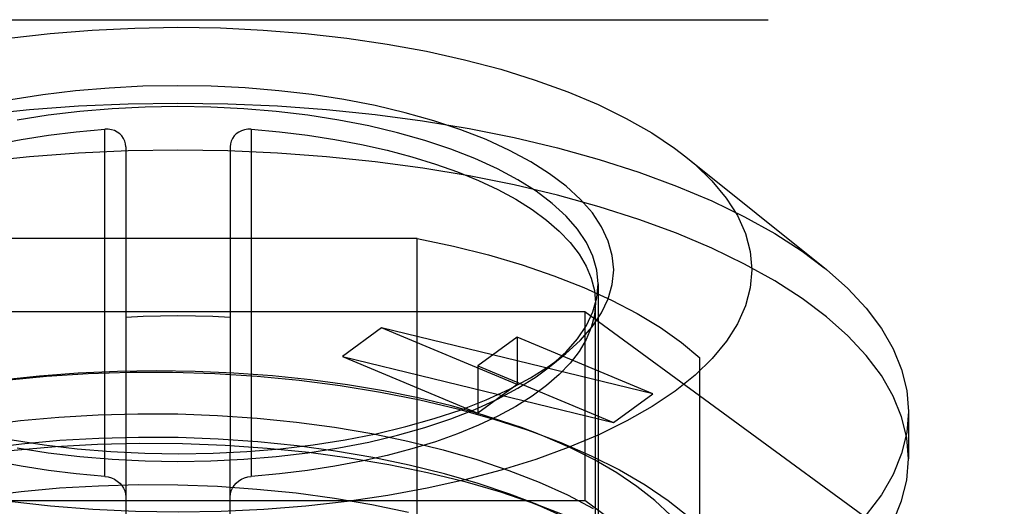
# Model space of a CAD drawing. Header units: inches. Extents: x 0 to 198, y 0 to 128.
# Tile 82 of 102: x 85.368 to 86.111, y 90.237 to 90.605. Entities that reach past the tile are written whole.
import ezdxf

# ---------------------------------------------------------------- set-up
doc = ezdxf.new("R2010")
doc.units = ezdxf.units.IN
doc.header["$LTSCALE"] = 10.872093
doc.header["$MEASUREMENT"] = 0
doc.linetypes.add('HIDDEN', pattern=[0.2, 0.1, -0.1])
doc.linetypes.add('PHANTOM', pattern=[0.8, 0.45, -0.05, 0.1, -0.05, 0.1, -0.05])
doc.layers.get('0').update_dxf_attribs({"linetype": 'CONTINUOUS'})
doc.layers.add('AVAILABLE_DOOR_SPACE', color=7, linetype='CONTINUOUS')
doc.layers.add('DEFAULT_2', color=8, linetype='HIDDEN')

msp = doc.modelspace()

# ---------------------------------------------------------------- linework, layer by layer
at = {"color": 7, "linetype": 'Continuous'}
for p, q in [((85.43215, 90.27912), (85.43215, 90.5221)), ((85.54238, 90.5221), (85.54238, 90.2791)), ((85.4479, 90.50883), (85.4479, 90.27819)), ((85.52664, 90.50883), (85.52664, 90.2782)), ((85.80145, 90.40037), (85.80223, 90.39104)), ((85.76753, 90.3434), (85.77808, 90.35123)), ((86.03845, 90.30897), (86.03845, 90.27329))]:
    msp.add_line(p, q, dxfattribs=at)
for points in [[(85.35954, 90.5909), (85.39079, 90.59444), (85.42258, 90.59699), (85.45473, 90.59852), (85.48707, 90.59904), (85.51942, 90.59854), (85.55157, 90.59701), (85.58337, 90.59448), (85.61463, 90.59095), (85.64517, 90.58644), (85.67483, 90.58098), (85.70344, 90.57461), (85.73085, 90.56735), (85.7569, 90.55924), (85.78145, 90.55033), (85.80437, 90.54067), (85.82552, 90.53031), (85.84478, 90.51931), (85.86202, 90.50775), (85.87038, 90.50136)], [(85.81601, 90.41602), (85.81499, 90.42692), (85.81198, 90.43771), (85.80694, 90.4484), (85.79995, 90.45891), (85.79101, 90.46915), (85.78022, 90.47906), (85.76769, 90.48853), (85.75341, 90.49757), (85.73736, 90.50618), (85.71973, 90.51426), (85.70063, 90.52171), (85.68022, 90.5285), (85.65862, 90.53458), (85.63598, 90.53992), (85.61244, 90.54448), (85.58814, 90.54825), (85.56325, 90.55119), (85.53791, 90.55329), (85.51229, 90.55455), (85.48652, 90.55495), (85.46078, 90.5545), (85.43522, 90.5532), (85.40998, 90.55105), (85.38522, 90.54809), (85.3611, 90.54431)], [(85.8042, 90.40531), (85.80322, 90.41582), (85.80029, 90.42627), (85.79544, 90.43658), (85.78868, 90.4467), (85.78007, 90.45657), (85.76965, 90.46612), (85.75749, 90.4753), (85.74367, 90.48404), (85.72826, 90.4923), (85.71137, 90.50002), (85.6931, 90.50716), (85.67355, 90.51367), (85.65286, 90.51952), (85.63115, 90.52466), (85.60855, 90.52906), (85.5852, 90.5327), (85.56125, 90.53555), (85.53685, 90.53761), (85.51213, 90.53884), (85.48727, 90.53925), (85.4624, 90.53884), (85.43769, 90.53761), (85.41328, 90.53555), (85.38933, 90.5327), (85.36598, 90.52906)], [(85.17231, 90.39104), (85.17308, 90.40037), (85.17538, 90.40959), (85.1792, 90.41874), (85.18452, 90.42775), (85.19131, 90.43658), (85.19953, 90.44518), (85.20915, 90.45351), (85.22011, 90.46154), (85.23237, 90.46923), (85.24585, 90.47653), (85.26052, 90.48342), (85.27627, 90.48987), (85.29306, 90.49583), (85.31079, 90.50129), (85.32939, 90.50622), (85.34876, 90.51059), (85.36882, 90.51438), (85.38947, 90.51757), (85.41056, 90.52014), (85.43215, 90.5221)], [(85.4479, 90.50883), (85.44771, 90.51104), (85.44715, 90.51314), (85.44619, 90.51518), (85.4449, 90.51704), (85.4433, 90.51865), (85.44143, 90.51999), (85.43929, 90.52104), (85.43699, 90.52175), (85.43462, 90.5221), (85.43215, 90.5221)], [(85.54238, 90.5221), (85.53991, 90.5221), (85.53753, 90.52175), (85.53522, 90.52103), (85.53308, 90.51998), (85.53121, 90.51863), (85.52961, 90.51701), (85.52832, 90.51514), (85.52737, 90.5131), (85.52682, 90.51101), (85.52664, 90.50883)], [(85.54238, 90.5221), (85.56397, 90.52014), (85.58506, 90.51757), (85.60571, 90.51438), (85.62577, 90.51059), (85.64514, 90.50622), (85.66374, 90.50129), (85.68147, 90.49583), (85.69826, 90.48987), (85.71402, 90.48342), (85.72868, 90.47653), (85.74217, 90.46923), (85.75442, 90.46154), (85.76538, 90.45351), (85.775, 90.44518), (85.78322, 90.43658), (85.79001, 90.42775), (85.79533, 90.41874), (85.79915, 90.40959), (85.80145, 90.40037)], [(85.87037, 90.50136), (85.97665, 90.41614), (85.99282, 90.40178), (86.00662, 90.38698), (86.01801, 90.37182), (86.02692, 90.35637), (86.03331, 90.34069), (86.03716, 90.32487), (86.03845, 90.30897)], [(85.87038, 90.50136), (85.87718, 90.49567), (85.89019, 90.48311), (85.90096, 90.47015), (85.9094, 90.45688), (85.91547, 90.44338), (85.91911, 90.42977), (85.92034, 90.41602)], [(85.77808, 90.35123), (85.78004, 90.35284), (85.79084, 90.36271), (85.79981, 90.37295), (85.80685, 90.38346), (85.81193, 90.39419), (85.81497, 90.40503), (85.81601, 90.41602)], [(85.92034, 90.41602), (85.91911, 90.40229), (85.91549, 90.38871), (85.90945, 90.37525), (85.90106, 90.36202), (85.89034, 90.34909)], [(85.77234, 90.34697), (85.78007, 90.35406), (85.78868, 90.36392), (85.79544, 90.37405), (85.80029, 90.38436), (85.80322, 90.39481), (85.8042, 90.40531)], [(85.4479, 90.38038), (85.46099, 90.38096), (85.47411, 90.38131), (85.48727, 90.38142), (85.50042, 90.38131), (85.51354, 90.38096), (85.52664, 90.38038)], [(85.19645, 90.35124), (85.20684, 90.34351), (85.22112, 90.33447), (85.23717, 90.32586), (85.25481, 90.31778), (85.2739, 90.31033), (85.29431, 90.30354), (85.31591, 90.29746), (85.33855, 90.29212), (85.3621, 90.28755), (85.38639, 90.28379), (85.41128, 90.28085), (85.43662, 90.27875)], [(85.89034, 90.34909), (85.87739, 90.33655), (85.86229, 90.32449), (85.8451, 90.31293), (85.82586, 90.30191), (85.80471, 90.29152), (85.78178, 90.28184), (85.75721, 90.2729), (85.73116, 90.26478), (85.70375, 90.2575), (85.67516, 90.25112), (85.64552, 90.24565), (85.61499, 90.24114), (85.58375, 90.23759), (85.55196, 90.23505), (85.5198, 90.23351), (85.48746, 90.233), (85.45512, 90.2335), (85.42296, 90.23503), (85.39116, 90.23756), (85.35991, 90.24109)], [(85.51375, 90.27754), (85.53932, 90.27884), (85.56455, 90.28098), (85.58931, 90.28395), (85.61343, 90.28773), (85.63679, 90.29229), (85.65924, 90.29762), (85.68065, 90.30367), (85.70089, 90.31042), (85.71983, 90.31783), (85.73735, 90.32585), (85.75331, 90.33441), (85.76753, 90.3434)], [(86.03845, 90.30897), (86.03716, 90.29308), (86.03331, 90.27726), (86.02692, 90.26158), (86.01801, 90.24613), (86.00662, 90.23097), (85.99282, 90.21617), (85.97665, 90.20181), (85.95821, 90.18794), (85.93757, 90.17464), (85.91482, 90.16197), (85.89009, 90.14998)], [(85.43662, 90.27875), (85.46225, 90.27749), (85.48801, 90.27709), (85.51375, 90.27754)], [(85.86315, 90.10292), (85.88976, 90.11415), (85.91451, 90.12612), (85.93727, 90.13879), (85.95794, 90.15208), (85.97639, 90.16591), (85.99257, 90.18025), (86.00643, 90.19507), (86.01789, 90.21027), (86.02685, 90.22577), (86.03329, 90.2415), (86.03715, 90.25732), (86.03845, 90.27329)]]:
    msp.add_lwpolyline(points, dxfattribs=at)
at = {"layer": 'AVAILABLE_DOOR_SPACE', "color": 4, "linetype": 'PHANTOM'}
msp.add_line((42.98779, 90.6048), (88.23779, 90.6048), dxfattribs=at)
at = {"layer": 'DEFAULT_2', "color": 8, "linetype": 'HIDDEN'}
for p, q in [((85.66768, 90.43968), (85.30685, 90.43968)), ((85.66768, 89.67873), (85.66768, 90.43968)), ((85.8042, 90.40531), (85.8042, 89.86652)), ((85.80223, 89.98427), (85.80223, 90.39104)), ((85.18041, 90.38462), (85.79413, 90.38462)), ((85.79413, 90.38462), (85.79413, 90.2419)), ((85.79413, 90.38462), (86.10099, 90.16)), ((85.64089, 90.37228), (85.61136, 90.35067)), ((85.84546, 90.32237), (85.64089, 90.37228)), ((85.74317, 90.32949), (85.64089, 90.37228)), ((85.74317, 90.36517), (85.71364, 90.34355)), ((85.74317, 90.36517), (85.74317, 90.32949)), ((85.84546, 90.32237), (85.74317, 90.36517)), ((85.61136, 90.35067), (85.81593, 90.30075)), ((85.61136, 90.35067), (85.71364, 90.30787)), ((85.76763, 90.34286), (85.77808, 90.35123)), ((85.71364, 90.34355), (85.71364, 90.30787)), ((85.71364, 90.34355), (85.81593, 90.30075)), ((85.88097, 89.76887), (85.88097, 90.34954)), ((85.74317, 90.32949), (85.71364, 90.30787)), ((85.81593, 90.30075), (85.84546, 90.32237)), ((85.75834, 90.29251), (85.74643, 90.29686)), ((85.43215, 90.25999), (85.43215, 90.27912)), ((85.4479, 90.27819), (85.4479, 90.11625)), ((85.52664, 90.11625), (85.52664, 90.2782)), ((85.54238, 90.2791), (85.54238, 90.25999)), ((85.75839, 90.23895), (85.73756, 90.24656)), ((85.18041, 90.2419), (85.79413, 90.2419)), ((86.10099, 90.01728), (85.79413, 90.2419))]:
    msp.add_line(p, q, dxfattribs=at)
for points in [[(85.33856, 90.53328), (85.37513, 90.53704), (85.41221, 90.53974), (85.44965, 90.54137), (85.48727, 90.54191), (85.52488, 90.54137), (85.56232, 90.53974), (85.59941, 90.53704), (85.63597, 90.53328), (85.67185, 90.52846), (85.70686, 90.52263), (85.74085, 90.5158), (85.77365, 90.508), (85.80512, 90.49928), (85.83511, 90.48967), (85.86348, 90.47921), (85.89009, 90.46797), (85.91482, 90.45598), (85.93757, 90.44331), (85.95821, 90.43001), (85.97485, 90.4176)], [(86.03845, 90.27329), (86.03715, 90.28923), (86.03331, 90.30502), (86.0269, 90.32071), (86.01799, 90.33617), (86.00658, 90.35134), (85.99277, 90.36614), (85.97664, 90.38047), (85.95824, 90.3943), (85.9376, 90.4076), (85.91485, 90.42028), (85.89009, 90.43228), (85.86346, 90.44354), (85.83508, 90.45399), (85.8051, 90.4636), (85.77366, 90.47232), (85.74089, 90.48011), (85.70694, 90.48693), (85.67195, 90.49277), (85.63605, 90.49758), (85.59945, 90.50136), (85.56234, 90.50406), (85.52488, 90.50569), (85.48726, 90.50623), (85.44965, 90.50569), (85.41222, 90.50406), (85.37515, 90.50136), (85.3386, 90.4976)], [(85.66768, 90.43968), (85.69527, 90.43382), (85.72168, 90.42719), (85.74697, 90.41975), (85.77095, 90.41158), (85.79349, 90.40271), (85.81449, 90.39318), (85.83382, 90.38305), (85.85141, 90.37236), (85.86711, 90.3612), (85.88097, 90.34954)], [(85.43215, 90.25999), (85.41056, 90.26194), (85.38947, 90.26451), (85.36882, 90.26771), (85.34876, 90.27149), (85.32939, 90.27586), (85.31079, 90.28079), (85.29306, 90.28625), (85.27627, 90.29222), (85.26052, 90.29866), (85.24585, 90.30555), (85.23237, 90.31286), (85.22011, 90.32054), (85.20915, 90.32857), (85.19953, 90.33691), (85.19131, 90.34551), (85.18452, 90.35433), (85.1792, 90.36334), (85.17538, 90.37249), (85.17308, 90.38172), (85.17231, 90.39104)], [(85.80223, 90.39104), (85.80145, 90.38172), (85.79915, 90.37249), (85.79533, 90.36334), (85.79001, 90.35433), (85.78322, 90.34551), (85.775, 90.33691), (85.76538, 90.32857), (85.75442, 90.32054), (85.74217, 90.31286), (85.72868, 90.30555), (85.71402, 90.29866), (85.69826, 90.29222), (85.68147, 90.28625), (85.66374, 90.28079), (85.64514, 90.27586), (85.62577, 90.27149), (85.60571, 90.26771), (85.58506, 90.26451), (85.56397, 90.26194), (85.54238, 90.25999)], [(85.36598, 90.28157), (85.38933, 90.27793), (85.41328, 90.27507), (85.43769, 90.27302), (85.4624, 90.27179), (85.48727, 90.27137), (85.51213, 90.27179), (85.53685, 90.27302), (85.56125, 90.27507), (85.5852, 90.27793), (85.60855, 90.28157), (85.63115, 90.28597), (85.65286, 90.29111), (85.67355, 90.29695), (85.6931, 90.30347), (85.71137, 90.3106), (85.72826, 90.31833), (85.74367, 90.32659), (85.75749, 90.33533), (85.76763, 90.34286)], [(85.76763, 90.34286), (85.76965, 90.34451), (85.77234, 90.34697)], [(85.74642, 90.29686), (85.74093, 90.29883), (85.71784, 90.30639), (85.69367, 90.31322), (85.66844, 90.31932), (85.64228, 90.32466), (85.6152, 90.32923), (85.58717, 90.33302), (85.5585, 90.336), (85.52945, 90.33811), (85.50016, 90.33937), (85.47086, 90.33977), (85.4415, 90.3393), (85.41199, 90.33796), (85.38266, 90.33577), (85.35383, 90.33271), (85.32551, 90.32882), (85.29782, 90.32408), (85.27073, 90.31851)], [(85.27073, 90.31851), (85.29854, 90.32412), (85.32748, 90.32888), (85.35741, 90.33274), (85.38813, 90.33568), (85.41945, 90.33766), (85.45116, 90.33866), (85.48302, 90.33866), (85.51495, 90.33766), (85.5469, 90.33565), (85.57858, 90.33264), (85.60972, 90.32866), (85.64017, 90.32373), (85.66974, 90.31785), (85.69827, 90.31105), (85.72561, 90.30339), (85.75162, 90.29491), (85.75834, 90.29251)], [(85.34008, 90.29859), (85.36833, 90.30216), (85.3973, 90.30482), (85.42699, 90.30658), (85.45705, 90.30738), (85.48715, 90.30722), (85.51719, 90.30611), (85.54709, 90.30405), (85.57658, 90.30105), (85.60538, 90.29716), (85.63347, 90.29238), (85.6608, 90.28672), (85.68724, 90.2802), (85.71271, 90.27282), (85.73696, 90.26464), (85.75984, 90.2557), (85.78113, 90.24607), (85.80061, 90.23589)], [(85.88837, 90.16), (85.88843, 90.17212), (85.88648, 90.18414), (85.8825, 90.19608), (85.87655, 90.20787), (85.86866, 90.21944), (85.85886, 90.23076), (85.84712, 90.24182), (85.83357, 90.25253), (85.81834, 90.26277), (85.80143, 90.27255), (85.78285, 90.28185), (85.76268, 90.29062), (85.74642, 90.29686)], [(85.75834, 90.29251), (85.77617, 90.28567), (85.79913, 90.2757), (85.82036, 90.26506), (85.83974, 90.25381), (85.85719, 90.24199), (85.87265, 90.22967)], [(85.19256, 90.24251), (85.1969, 90.24408), (85.22147, 90.25217), (85.24752, 90.25946), (85.27491, 90.26591), (85.30348, 90.27148), (85.33309, 90.27615), (85.36356, 90.27989), (85.39474, 90.28267), (85.42645, 90.28446), (85.4585, 90.28522), (85.49068, 90.28498), (85.52281, 90.28373), (85.55463, 90.28149), (85.58588, 90.27829), (85.61651, 90.27415), (85.64647, 90.26904), (85.67557, 90.26302), (85.70365, 90.2561), (85.73059, 90.24834), (85.75841, 90.23898)], [(85.73756, 90.24658), (85.71368, 90.25468), (85.68827, 90.26208), (85.66178, 90.26866), (85.63433, 90.27437), (85.60612, 90.2792), (85.5772, 90.28313), (85.54757, 90.28616), (85.51756, 90.28825), (85.48745, 90.28937), (85.45739, 90.28954), (85.42758, 90.28876), (85.39815, 90.28705), (85.36924, 90.28441), (85.34097, 90.28088), (85.31343, 90.27645), (85.28686, 90.27116), (85.26147, 90.26506), (85.23733, 90.25817), (85.21345, 90.25013)], [(85.34061, 90.24515), (85.3689, 90.2487), (85.39786, 90.25134), (85.42733, 90.25307), (85.45713, 90.25386), (85.4871, 90.2537), (85.51707, 90.25259), (85.54687, 90.25054), (85.57634, 90.24755), (85.60531, 90.24364), (85.63362, 90.23883), (85.66111, 90.23313)], [(85.43215, 90.25999), (85.43462, 90.25963), (85.437, 90.25895), (85.43931, 90.25791), (85.44145, 90.25659), (85.44333, 90.25501), (85.44493, 90.25321), (85.44622, 90.25119), (85.44716, 90.24905), (85.44772, 90.2469), (85.4479, 90.2447)], [(85.52664, 90.2447), (85.52682, 90.24693), (85.52739, 90.24909), (85.52834, 90.25123), (85.52964, 90.25325), (85.53123, 90.25504), (85.53311, 90.25661), (85.53524, 90.25793), (85.53754, 90.25895), (85.53991, 90.25963), (85.54238, 90.25999)], [(85.88837, 90.10648), (85.88726, 90.11972), (85.88392, 90.13292), (85.87836, 90.14603), (85.87059, 90.15894), (85.86067, 90.17156), (85.84868, 90.18383), (85.83468, 90.19566), (85.81877, 90.207), (85.80106, 90.21779), (85.78161, 90.228), (85.76049, 90.23758), (85.73756, 90.24658)], [(85.75841, 90.23898), (85.78051, 90.23039)]]:
    msp.add_lwpolyline(points, dxfattribs=at)

doc.saveas('drawing.dxf')
